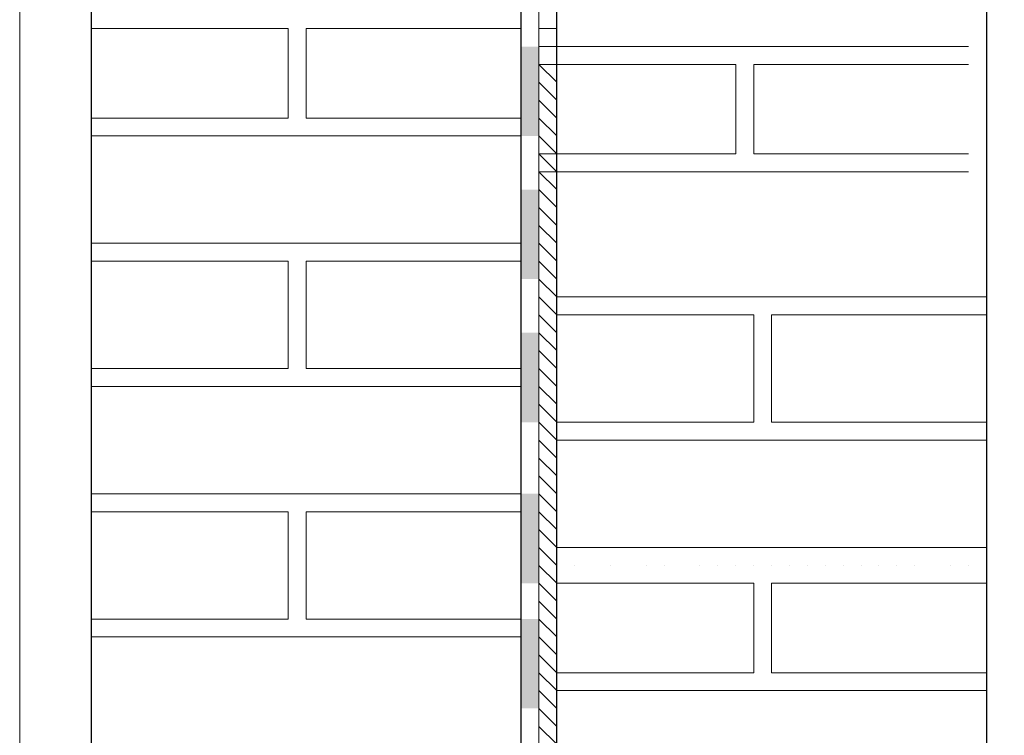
# Model space of a CAD drawing. Header units: metres. Extents: x 5.7 to 89.8, y 4 to 63.5.
# Tile 105 of 256: x 21.789 to 22.319, y 48.755 to 49.14. Entities that reach past the tile are written whole.
import ezdxf

# ---------------------------------------------------------------- set-up
doc = ezdxf.new("R2010")
doc.units = ezdxf.units.M
doc.header["$MEASUREMENT"] = 0
for name, color, linetype in [('PDF17_hatch-borshi', 7, 'Continuous'), ('PDF17_Isogam', 7, 'Continuous'), ('PDF17_Layer5', 7, 'Continuous'), ('PDF17_wall', 7, 'Continuous')]:
    doc.layers.add(name, color=color, linetype=linetype)

msp = doc.modelspace()

# ---------------------------------------------------------------- linework, layer by layer
at = {"layer": 'PDF17_hatch-borshi', "lineweight": 18}
for points in [[(21.82751, 49.08702), (21.93345, 49.08702), (21.93345, 49.13517), (21.82751, 49.13517)], [(21.8853, 49.13517), (21.8853, 49.13517)], [(22.05866, 49.13517), (21.94308, 49.13517), (21.94308, 49.08702), (22.05866, 49.08702)], [(21.94308, 49.13517), (21.94308, 49.13517)], [(21.96235, 49.13517), (21.96235, 49.13517)], [(22.0105, 49.13517), (22.0105, 49.13517)], [(22.04903, 49.13517), (22.04903, 49.13517)], [(22.05866, 49.13517), (22.05866, 49.13517)], [(22.06829, 49.13517), (22.07792, 49.13517)], [(21.93345, 49.12554), (21.93345, 49.12554)], [(21.93345, 49.12554), (21.93345, 49.12554)], [(21.94308, 49.12554), (21.94308, 49.12554)], [(21.94308, 49.12554), (21.94308, 49.12554)], [(22.29944, 49.12554), (22.06829, 49.12554), (22.07792, 49.12554)], [(22.07792, 49.12554), (22.07792, 49.12554)], [(22.07792, 49.12554), (22.07792, 49.12554)], [(22.08755, 49.12554), (22.08755, 49.12554)], [(22.09718, 49.12554), (22.09718, 49.12554)], [(22.09718, 49.12554), (22.09718, 49.12554)], [(22.11645, 49.12554), (22.11645, 49.12554)], [(22.12608, 49.12554), (22.12608, 49.12554)], [(22.12608, 49.12554), (22.12608, 49.12554)], [(22.14534, 49.12554), (22.14534, 49.12554)], [(22.14534, 49.12554), (22.14534, 49.12554)], [(22.15497, 49.12554), (22.15497, 49.12554)], [(22.15497, 49.12554), (22.15497, 49.12554)], [(22.15497, 49.12554), (22.15497, 49.12554)], [(22.1646, 49.12554), (22.1646, 49.12554)], [(22.17423, 49.12554), (22.17423, 49.12554)], [(22.17423, 49.12554), (22.17423, 49.12554)], [(22.18386, 49.12554), (22.18386, 49.12554)], [(22.18386, 49.12554), (22.18386, 49.12554)], [(22.18386, 49.12554), (22.18386, 49.12554)], [(22.1935, 49.12554), (22.1935, 49.12554)], [(22.1935, 49.12554), (22.1935, 49.12554)], [(22.20313, 49.12554), (22.20313, 49.12554)], [(22.20313, 49.12554), (22.20313, 49.12554)], [(22.21276, 49.12554), (22.21276, 49.12554)], [(22.22239, 49.12554), (22.22239, 49.12554)], [(22.23202, 49.12554), (22.23202, 49.12554)], [(22.24165, 49.12554), (22.24165, 49.12554)], [(22.26091, 49.12554), (22.26091, 49.12554)], [(22.26091, 49.12554), (22.26091, 49.12554)], [(22.26091, 49.12554), (22.26091, 49.12554)], [(22.28018, 49.12554), (22.28018, 49.12554)], [(22.28981, 49.12554), (22.28981, 49.12554)], [(22.28981, 49.12554), (22.28981, 49.12554)], [(22.07792, 49.11591), (22.06829, 49.11591), (22.07792, 49.10628)], [(22.06829, 49.11591), (22.17423, 49.11591), (22.17423, 49.06775), (22.06829, 49.06775), (22.07792, 49.05812)], [(22.12608, 49.11591), (22.12608, 49.11591)], [(22.13571, 49.11591), (22.13571, 49.11591)], [(22.29944, 49.06775), (22.18386, 49.06775), (22.18386, 49.11591), (22.29944, 49.11591)], [(22.18386, 49.11591), (22.18386, 49.11591)], [(22.20313, 49.11591), (22.20313, 49.11591)], [(22.25128, 49.11591), (22.25128, 49.11591)], [(22.27054, 49.11591), (22.27054, 49.11591)], [(22.28981, 49.11591), (22.28981, 49.11591)], [(22.29944, 49.11591), (22.29944, 49.11591)], [(21.93345, 49.10628), (21.93345, 49.10628)], [(21.94308, 49.10628), (21.94308, 49.10628)], [(21.94308, 49.10628), (21.94308, 49.10628)], [(22.06829, 49.10628), (22.07792, 49.09665)], [(22.18386, 49.10628), (22.18386, 49.10628)], [(22.18386, 49.10628), (22.18386, 49.10628)], [(22.18386, 49.10628), (22.18386, 49.10628)], [(22.06829, 49.09665), (22.07792, 49.08702)], [(21.84677, 49.08702), (21.84677, 49.08702)], [(21.93345, 49.08702), (21.93345, 49.08702)], [(21.94308, 49.08702), (21.94308, 49.08702)], [(21.94308, 49.08702), (21.94308, 49.08702)], [(21.94308, 49.08702), (21.94308, 49.08702)], [(21.96235, 49.08702), (21.96235, 49.08702)], [(21.97198, 49.08702), (21.97198, 49.08702)], [(21.98161, 49.08702), (21.98161, 49.08702)], [(22.06829, 49.08702), (22.07792, 49.07738)], [(22.17423, 49.08702), (22.17423, 49.08702)], [(22.18386, 49.08702), (22.18386, 49.08702)], [(22.18386, 49.08702), (22.18386, 49.08702)], [(21.82751, 49.07738), (22.05866, 49.07738)], [(21.83714, 49.07738), (21.83714, 49.07738)], [(21.84677, 49.07738), (21.84677, 49.07738)], [(21.8564, 49.07738), (21.8564, 49.07738)], [(21.86603, 49.07738), (21.86603, 49.07738)], [(21.87567, 49.07738), (21.87567, 49.07738)], [(21.87567, 49.07738), (21.87567, 49.07738)], [(21.8853, 49.07738), (21.8853, 49.07738)], [(21.8853, 49.07738), (21.8853, 49.07738)], [(21.89493, 49.07738), (21.89493, 49.07738)], [(21.90456, 49.07738), (21.90456, 49.07738)], [(21.90456, 49.07738), (21.90456, 49.07738)], [(21.90456, 49.07738), (21.90456, 49.07738)], [(21.91419, 49.07738), (21.91419, 49.07738)], [(21.91419, 49.07738), (21.91419, 49.07738)], [(21.92382, 49.07738), (21.92382, 49.07738)], [(21.93345, 49.07738), (21.93345, 49.07738)], [(21.93345, 49.07738), (21.93345, 49.07738)], [(21.93345, 49.07738), (21.93345, 49.07738)], [(21.94308, 49.07738), (21.94308, 49.07738)], [(21.94308, 49.07738), (21.94308, 49.07738)], [(21.95272, 49.07738), (21.95272, 49.07738)], [(21.95272, 49.07738), (21.95272, 49.07738)], [(21.95272, 49.07738), (21.95272, 49.07738)], [(21.96235, 49.07738), (21.96235, 49.07738)], [(21.96235, 49.07738), (21.96235, 49.07738)], [(21.97198, 49.07738), (21.97198, 49.07738)], [(21.98161, 49.07738), (21.98161, 49.07738)], [(21.98161, 49.07738), (21.98161, 49.07738)], [(22.00087, 49.07738), (22.00087, 49.07738)], [(22.0105, 49.07738), (22.0105, 49.07738)], [(22.0105, 49.07738), (22.0105, 49.07738)], [(22.02013, 49.07738), (22.02013, 49.07738)], [(22.02013, 49.07738), (22.02013, 49.07738)], [(22.02976, 49.07738), (22.02976, 49.07738)], [(22.0394, 49.07738), (22.0394, 49.07738)], [(22.0394, 49.07738), (22.0394, 49.07738)], [(22.04903, 49.07738), (22.04903, 49.07738)], [(22.04903, 49.07738), (22.04903, 49.07738)], [(22.06829, 49.07738), (22.07792, 49.06775)], [(22.08755, 49.06775), (22.08755, 49.06775)], [(22.18386, 49.06775), (22.18386, 49.06775)], [(22.18386, 49.06775), (22.18386, 49.06775)], [(22.18386, 49.06775), (22.18386, 49.06775)], [(22.20313, 49.06775), (22.20313, 49.06775)], [(22.22239, 49.06775), (22.22239, 49.06775)], [(22.29944, 49.05812), (22.06829, 49.05812), (22.07792, 49.04849)], [(22.07792, 49.05812), (22.07792, 49.05812)], [(22.08755, 49.05812), (22.08755, 49.05812)], [(22.09718, 49.05812), (22.09718, 49.05812)], [(22.09718, 49.05812), (22.09718, 49.05812)], [(22.10681, 49.05812), (22.10681, 49.05812)], [(22.11645, 49.05812), (22.11645, 49.05812)], [(22.11645, 49.05812), (22.11645, 49.05812)], [(22.12608, 49.05812), (22.12608, 49.05812)], [(22.12608, 49.05812), (22.12608, 49.05812)], [(22.13571, 49.05812), (22.13571, 49.05812)], [(22.14534, 49.05812), (22.14534, 49.05812)], [(22.14534, 49.05812), (22.14534, 49.05812)], [(22.14534, 49.05812), (22.14534, 49.05812)], [(22.15497, 49.05812), (22.15497, 49.05812)], [(22.15497, 49.05812), (22.15497, 49.05812)], [(22.1646, 49.05812), (22.1646, 49.05812)], [(22.1646, 49.05812), (22.1646, 49.05812)], [(22.17423, 49.05812), (22.17423, 49.05812)], [(22.17423, 49.05812), (22.17423, 49.05812)], [(22.17423, 49.05812), (22.17423, 49.05812)], [(22.18386, 49.05812), (22.18386, 49.05812)], [(22.1935, 49.05812), (22.1935, 49.05812)], [(22.1935, 49.05812), (22.1935, 49.05812)], [(22.1935, 49.05812), (22.1935, 49.05812)], [(22.20313, 49.05812), (22.20313, 49.05812)], [(22.20313, 49.05812), (22.20313, 49.05812)], [(22.21276, 49.05812), (22.21276, 49.05812)], [(22.22239, 49.05812), (22.22239, 49.05812)], [(22.23202, 49.05812), (22.23202, 49.05812)], [(22.24165, 49.05812), (22.24165, 49.05812)], [(22.25128, 49.05812), (22.25128, 49.05812)], [(22.25128, 49.05812), (22.25128, 49.05812)], [(22.26091, 49.05812), (22.26091, 49.05812)], [(22.26091, 49.05812), (22.26091, 49.05812)], [(22.27054, 49.05812), (22.27054, 49.05812)], [(22.28018, 49.05812), (22.28018, 49.05812)], [(22.28981, 49.05812), (22.28981, 49.05812)], [(22.28981, 49.05812), (22.28981, 49.05812)], [(22.29944, 49.05812), (22.29944, 49.05812)], [(22.29944, 49.05812), (22.29944, 49.05812)], [(22.06829, 49.04849), (22.07792, 49.03886)], [(22.06829, 49.03886), (22.07792, 49.02923)], [(22.06829, 49.02923), (22.07792, 49.0196)], [(22.05866, 49.0196), (21.82751, 49.0196)], [(21.96235, 49.0196), (21.96235, 49.0196)], [(22.0394, 49.0196), (22.0394, 49.0196)], [(22.06829, 49.0196), (22.07792, 49.00997)], [(21.82751, 48.95218), (21.93345, 48.95218), (21.93345, 49.00997), (21.82751, 49.00997)], [(21.82751, 49.00997), (21.82751, 49.00997)], [(21.83714, 49.00997), (21.83714, 49.00997)], [(21.83714, 49.00997), (21.83714, 49.00997)], [(21.84677, 49.00997), (21.84677, 49.00997)], [(21.8564, 49.00997), (21.8564, 49.00997)], [(21.8564, 49.00997), (21.8564, 49.00997)], [(21.87567, 49.00997), (21.87567, 49.00997)], [(21.8853, 49.00997), (21.8853, 49.00997)], [(21.8853, 49.00997), (21.8853, 49.00997)], [(21.8853, 49.00997), (21.8853, 49.00997)], [(21.89493, 49.00997), (21.89493, 49.00997)], [(21.90456, 49.00997), (21.90456, 49.00997)], [(21.90456, 49.00997), (21.90456, 49.00997)], [(21.91419, 49.00997), (21.91419, 49.00997)], [(21.91419, 49.00997), (21.91419, 49.00997)], [(21.91419, 49.00997), (21.91419, 49.00997)], [(21.92382, 49.00997), (21.92382, 49.00997)], [(21.93345, 49.00997), (21.93345, 49.00997)], [(21.93345, 49.00997), (21.93345, 49.00997)], [(22.05866, 49.00997), (21.94308, 49.00997), (21.94308, 48.95218), (22.05866, 48.95218)], [(21.94308, 49.00997), (21.94308, 49.00997)], [(21.94308, 49.00997), (21.94308, 49.00997)], [(21.95272, 49.00997), (21.95272, 49.00997)], [(21.95272, 49.00997), (21.95272, 49.00997)], [(21.96235, 49.00997), (21.96235, 49.00997)], [(21.96235, 49.00997), (21.96235, 49.00997)], [(21.97198, 49.00997), (21.97198, 49.00997)], [(21.98161, 49.00997), (21.98161, 49.00997)], [(21.99124, 49.00997), (21.99124, 49.00997)], [(21.99124, 49.00997), (21.99124, 49.00997)], [(22.0105, 49.00997), (22.0105, 49.00997)], [(22.0105, 49.00997), (22.0105, 49.00997)], [(22.02013, 49.00997), (22.02013, 49.00997)], [(22.02013, 49.00997), (22.02013, 49.00997)], [(22.02976, 49.00997), (22.02976, 49.00997)], [(22.04903, 49.00997), (22.04903, 49.00997)], [(22.04903, 49.00997), (22.04903, 49.00997)], [(22.04903, 49.00997), (22.04903, 49.00997)], [(22.05866, 49.00997), (22.05866, 49.00997)], [(22.06829, 49.00997), (22.07792, 49.00034)], [(21.94308, 49.00034), (21.94308, 49.00034)], [(22.06829, 49.00034), (22.07792, 48.9907), (22.30907, 48.9907)], [(21.93345, 48.9907), (21.93345, 48.9907)], [(21.93345, 48.9907), (21.93345, 48.9907)], [(21.94308, 48.9907), (21.94308, 48.9907)], [(21.94308, 48.9907), (21.94308, 48.9907)], [(22.06829, 48.9907), (22.07792, 48.98107), (22.18386, 48.98107), (22.18386, 48.92329), (22.07792, 48.92329), (22.06829, 48.93292)], [(22.07792, 48.9907), (22.07792, 48.9907)], [(22.08755, 48.9907), (22.08755, 48.9907)], [(22.10681, 48.9907), (22.10681, 48.9907)], [(22.12608, 48.9907), (22.12608, 48.9907)], [(22.12608, 48.9907), (22.12608, 48.9907)], [(22.15497, 48.9907), (22.15497, 48.9907)], [(22.15497, 48.9907), (22.15497, 48.9907)], [(22.17423, 48.9907), (22.17423, 48.9907)], [(22.17423, 48.9907), (22.17423, 48.9907)], [(22.18386, 48.9907), (22.18386, 48.9907)], [(22.1935, 48.9907), (22.1935, 48.9907)], [(22.1935, 48.9907), (22.1935, 48.9907)], [(22.1935, 48.9907), (22.1935, 48.9907)], [(22.20313, 48.9907), (22.20313, 48.9907)], [(22.21276, 48.9907), (22.21276, 48.9907)], [(22.22239, 48.9907), (22.22239, 48.9907)], [(22.22239, 48.9907), (22.22239, 48.9907)], [(22.24165, 48.9907), (22.24165, 48.9907)], [(22.26091, 48.9907), (22.26091, 48.9907)], [(22.28981, 48.9907), (22.28981, 48.9907)], [(22.06829, 48.98107), (22.07792, 48.97144)], [(22.07792, 48.98107), (22.07792, 48.98107)], [(22.10681, 48.98107), (22.10681, 48.98107)], [(22.12608, 48.98107), (22.12608, 48.98107)], [(22.13571, 48.98107), (22.13571, 48.98107)], [(22.15497, 48.98107), (22.15497, 48.98107)], [(22.15497, 48.98107), (22.15497, 48.98107)], [(22.15497, 48.98107), (22.15497, 48.98107)], [(22.1646, 48.98107), (22.1646, 48.98107)], [(22.18386, 48.98107), (22.18386, 48.98107)], [(22.18386, 48.98107), (22.18386, 48.98107)], [(22.30907, 48.92329), (22.1935, 48.92329), (22.1935, 48.98107), (22.30907, 48.98107)], [(22.20313, 48.98107), (22.20313, 48.98107)], [(22.21276, 48.98107), (22.21276, 48.98107)], [(22.23202, 48.98107), (22.23202, 48.98107)], [(22.24165, 48.98107), (22.24165, 48.98107)], [(22.25128, 48.98107), (22.25128, 48.98107)], [(22.26091, 48.98107), (22.26091, 48.98107)], [(22.26091, 48.98107), (22.26091, 48.98107)], [(22.27054, 48.98107), (22.27054, 48.98107)], [(22.28981, 48.98107), (22.28981, 48.98107)], [(22.29944, 48.98107), (22.29944, 48.98107)], [(22.29944, 48.98107), (22.29944, 48.98107)], [(22.29944, 48.98107), (22.29944, 48.98107)], [(21.93345, 48.97144), (21.93345, 48.97144)], [(21.94308, 48.97144), (21.94308, 48.97144)], [(21.94308, 48.97144), (21.94308, 48.97144)], [(22.06829, 48.97144), (22.07792, 48.96181)], [(22.06829, 48.96181), (22.07792, 48.95218)], [(22.18386, 48.96181), (22.18386, 48.96181)], [(22.18386, 48.96181), (22.18386, 48.96181)], [(22.18386, 48.96181), (22.18386, 48.96181)], [(21.84677, 48.95218), (21.84677, 48.95218)], [(21.87567, 48.95218), (21.87567, 48.95218)], [(21.91419, 48.95218), (21.91419, 48.95218)], [(21.93345, 48.95218), (21.93345, 48.95218)], [(21.94308, 48.95218), (21.94308, 48.95218)], [(21.94308, 48.95218), (21.94308, 48.95218)], [(21.94308, 48.95218), (21.94308, 48.95218)], [(21.96235, 48.95218), (21.96235, 48.95218)], [(21.97198, 48.95218), (21.97198, 48.95218)], [(21.97198, 48.95218), (21.97198, 48.95218)], [(21.98161, 48.95218), (21.98161, 48.95218)], [(22.00087, 48.95218), (22.00087, 48.95218)], [(22.02013, 48.95218), (22.02013, 48.95218)], [(22.0394, 48.95218), (22.0394, 48.95218)], [(22.06829, 48.95218), (22.07792, 48.94255)], [(22.18386, 48.95218), (22.18386, 48.95218)], [(21.82751, 48.94255), (22.05866, 48.94255)], [(21.83714, 48.94255), (21.83714, 48.94255)], [(21.84677, 48.94255), (21.84677, 48.94255)], [(21.8564, 48.94255), (21.8564, 48.94255)], [(21.86603, 48.94255), (21.86603, 48.94255)], [(21.87567, 48.94255), (21.87567, 48.94255)], [(21.8853, 48.94255), (21.8853, 48.94255)], [(21.8853, 48.94255), (21.8853, 48.94255)], [(21.89493, 48.94255), (21.89493, 48.94255)], [(21.90456, 48.94255), (21.90456, 48.94255)], [(21.90456, 48.94255), (21.90456, 48.94255)], [(21.90456, 48.94255), (21.90456, 48.94255)], [(21.91419, 48.94255), (21.91419, 48.94255)], [(21.91419, 48.94255), (21.91419, 48.94255)], [(21.92382, 48.94255), (21.92382, 48.94255)], [(21.93345, 48.94255), (21.93345, 48.94255)], [(21.93345, 48.94255), (21.93345, 48.94255)], [(21.93345, 48.94255), (21.93345, 48.94255)], [(21.94308, 48.94255), (21.94308, 48.94255)], [(21.95272, 48.94255), (21.95272, 48.94255)], [(21.95272, 48.94255), (21.95272, 48.94255)], [(21.95272, 48.94255), (21.95272, 48.94255)], [(21.96235, 48.94255), (21.96235, 48.94255)], [(21.98161, 48.94255), (21.98161, 48.94255)], [(21.98161, 48.94255), (21.98161, 48.94255)], [(22.0105, 48.94255), (22.0105, 48.94255)], [(22.0105, 48.94255), (22.0105, 48.94255)], [(22.02013, 48.94255), (22.02013, 48.94255)], [(22.02976, 48.94255), (22.02976, 48.94255)], [(22.0394, 48.94255), (22.0394, 48.94255)], [(22.04903, 48.94255), (22.04903, 48.94255)], [(22.04903, 48.94255), (22.04903, 48.94255)], [(22.06829, 48.94255), (22.07792, 48.93292)], [(22.18386, 48.94255), (22.18386, 48.94255)], [(22.18386, 48.93292), (22.18386, 48.93292)], [(22.18386, 48.93292), (22.18386, 48.93292)], [(22.18386, 48.93292), (22.18386, 48.93292)], [(22.06829, 48.92329), (22.07792, 48.91365), (22.30907, 48.91365)], [(22.08755, 48.92329), (22.08755, 48.92329)], [(22.08755, 48.92329), (22.08755, 48.92329)], [(22.09718, 48.92329), (22.09718, 48.92329)], [(22.10681, 48.92329), (22.10681, 48.92329)], [(22.12608, 48.92329), (22.12608, 48.92329)], [(22.12608, 48.92329), (22.12608, 48.92329)], [(22.12608, 48.92329), (22.12608, 48.92329)], [(22.15497, 48.92329), (22.15497, 48.92329)], [(22.15497, 48.92329), (22.15497, 48.92329)], [(22.15497, 48.92329), (22.15497, 48.92329)], [(22.17423, 48.92329), (22.17423, 48.92329)], [(22.17423, 48.92329), (22.17423, 48.92329)], [(22.17423, 48.92329), (22.17423, 48.92329)], [(22.18386, 48.92329), (22.18386, 48.92329)], [(22.1935, 48.92329), (22.1935, 48.92329)], [(22.1935, 48.92329), (22.1935, 48.92329)], [(22.20313, 48.92329), (22.20313, 48.92329)], [(22.20313, 48.92329), (22.20313, 48.92329)], [(22.21276, 48.92329), (22.21276, 48.92329)], [(22.22239, 48.92329), (22.22239, 48.92329)], [(22.22239, 48.92329), (22.22239, 48.92329)], [(22.22239, 48.92329), (22.22239, 48.92329)], [(22.23202, 48.92329), (22.23202, 48.92329)], [(22.23202, 48.92329), (22.23202, 48.92329)], [(22.24165, 48.92329), (22.24165, 48.92329)], [(22.26091, 48.92329), (22.26091, 48.92329)], [(22.26091, 48.92329), (22.26091, 48.92329)], [(22.26091, 48.92329), (22.26091, 48.92329)], [(22.28981, 48.92329), (22.28981, 48.92329)], [(22.28981, 48.92329), (22.28981, 48.92329)], [(22.29944, 48.92329), (22.29944, 48.92329)], [(22.06829, 48.91365), (22.07792, 48.90402)], [(22.09718, 48.91365), (22.09718, 48.91365)], [(22.13571, 48.91365), (22.13571, 48.91365)], [(22.14534, 48.91365), (22.14534, 48.91365)], [(22.15497, 48.91365), (22.15497, 48.91365)], [(22.1646, 48.91365), (22.1646, 48.91365)], [(22.1646, 48.91365), (22.1646, 48.91365)], [(22.20313, 48.91365), (22.20313, 48.91365)], [(22.25128, 48.91365), (22.25128, 48.91365)], [(22.28018, 48.91365), (22.28018, 48.91365)], [(22.29944, 48.91365), (22.29944, 48.91365)], [(22.06829, 48.90402), (22.07792, 48.89439)], [(22.06829, 48.89439), (22.07792, 48.88476)], [(22.05866, 48.88476), (21.82751, 48.88476)], [(21.95272, 48.88476), (21.95272, 48.88476)], [(21.96235, 48.88476), (21.96235, 48.88476)], [(21.97198, 48.88476), (21.97198, 48.88476)], [(21.99124, 48.88476), (21.99124, 48.88476)], [(22.02013, 48.88476), (22.02013, 48.88476)], [(22.0394, 48.88476), (22.0394, 48.88476)], [(22.06829, 48.88476), (22.07792, 48.87513)], [(21.82751, 48.81734), (21.93345, 48.81734), (21.93345, 48.87513), (21.82751, 48.87513)], [(21.82751, 48.87513), (21.82751, 48.87513)], [(21.83714, 48.87513), (21.83714, 48.87513)], [(21.83714, 48.87513), (21.83714, 48.87513)], [(21.84677, 48.87513), (21.84677, 48.87513)], [(21.8564, 48.87513), (21.8564, 48.87513)], [(21.8564, 48.87513), (21.8564, 48.87513)], [(21.87567, 48.87513), (21.87567, 48.87513)], [(21.8853, 48.87513), (21.8853, 48.87513)], [(21.8853, 48.87513), (21.8853, 48.87513)], [(21.8853, 48.87513), (21.8853, 48.87513)], [(21.89493, 48.87513), (21.89493, 48.87513)], [(21.90456, 48.87513), (21.90456, 48.87513)], [(21.90456, 48.87513), (21.90456, 48.87513)], [(21.91419, 48.87513), (21.91419, 48.87513)], [(21.91419, 48.87513), (21.91419, 48.87513)], [(21.91419, 48.87513), (21.91419, 48.87513)], [(21.92382, 48.87513), (21.92382, 48.87513)], [(21.93345, 48.87513), (21.93345, 48.87513)], [(21.93345, 48.87513), (21.93345, 48.87513)], [(22.05866, 48.87513), (21.94308, 48.87513), (21.94308, 48.81734), (22.05866, 48.81734)], [(21.94308, 48.87513), (21.94308, 48.87513)], [(21.94308, 48.87513), (21.94308, 48.87513)], [(21.94308, 48.87513), (21.94308, 48.87513)], [(21.95272, 48.87513), (21.95272, 48.87513)], [(21.96235, 48.87513), (21.96235, 48.87513)], [(21.96235, 48.87513), (21.96235, 48.87513)], [(21.98161, 48.87513), (21.98161, 48.87513)], [(21.99124, 48.87513), (21.99124, 48.87513)], [(22.0105, 48.87513), (22.0105, 48.87513)], [(22.0105, 48.87513), (22.0105, 48.87513)], [(22.02013, 48.87513), (22.02013, 48.87513)], [(22.02976, 48.87513), (22.02976, 48.87513)], [(22.04903, 48.87513), (22.04903, 48.87513)], [(22.04903, 48.87513), (22.04903, 48.87513)], [(22.04903, 48.87513), (22.04903, 48.87513)], [(22.05866, 48.87513), (22.05866, 48.87513)], [(22.06829, 48.87513), (22.07792, 48.8655)], [(22.06829, 48.8655), (22.07792, 48.85587), (22.30907, 48.85587)], [(21.93345, 48.85587), (21.93345, 48.85587)], [(21.93345, 48.85587), (21.93345, 48.85587)], [(21.94308, 48.85587), (21.94308, 48.85587)], [(21.94308, 48.85587), (21.94308, 48.85587)], [(22.06829, 48.85587), (22.07792, 48.84624)], [(22.21276, 48.85587), (22.21276, 48.85587)], [(22.28981, 48.85587), (22.28981, 48.85587)], [(21.93345, 48.84624), (21.93345, 48.84624)], [(22.06829, 48.84624), (22.07792, 48.8366), (22.18386, 48.8366), (22.18386, 48.78845), (22.07792, 48.78845), (22.06829, 48.79808)], [(22.07792, 48.84624), (22.07792, 48.84624)], [(22.07792, 48.84624), (22.07792, 48.84624)], [(22.08755, 48.84624), (22.08755, 48.84624)], [(22.10681, 48.84624), (22.10681, 48.84624)], [(22.10681, 48.84624), (22.10681, 48.84624)], [(22.12608, 48.84624), (22.12608, 48.84624)], [(22.12608, 48.84624), (22.12608, 48.84624)], [(22.12608, 48.84624), (22.12608, 48.84624)], [(22.13571, 48.84624), (22.13571, 48.84624)], [(22.15497, 48.84624), (22.15497, 48.84624)], [(22.15497, 48.84624), (22.15497, 48.84624)], [(22.15497, 48.84624), (22.15497, 48.84624)], [(22.15497, 48.84624), (22.15497, 48.84624)], [(22.1646, 48.84624), (22.1646, 48.84624)], [(22.17423, 48.84624), (22.17423, 48.84624)], [(22.17423, 48.84624), (22.17423, 48.84624)], [(22.18386, 48.84624), (22.18386, 48.84624)], [(22.18386, 48.84624), (22.18386, 48.84624)], [(22.18386, 48.84624), (22.18386, 48.84624)], [(22.1935, 48.84624), (22.1935, 48.84624)], [(22.1935, 48.84624), (22.1935, 48.84624)], [(22.1935, 48.84624), (22.1935, 48.84624)], [(22.20313, 48.84624), (22.20313, 48.84624)], [(22.20313, 48.84624), (22.20313, 48.84624)], [(22.21276, 48.84624), (22.21276, 48.84624)], [(22.22239, 48.84624), (22.22239, 48.84624)], [(22.22239, 48.84624), (22.22239, 48.84624)], [(22.23202, 48.84624), (22.23202, 48.84624)], [(22.24165, 48.84624), (22.24165, 48.84624)], [(22.24165, 48.84624), (22.24165, 48.84624)], [(22.25128, 48.84624), (22.25128, 48.84624)], [(22.26091, 48.84624), (22.26091, 48.84624)], [(22.26091, 48.84624), (22.26091, 48.84624)], [(22.26091, 48.84624), (22.26091, 48.84624)], [(22.27054, 48.84624), (22.27054, 48.84624)], [(22.28981, 48.84624), (22.28981, 48.84624)], [(22.29944, 48.84624), (22.29944, 48.84624)], [(22.29944, 48.84624), (22.29944, 48.84624)], [(22.29944, 48.84624), (22.29944, 48.84624)], [(21.94308, 48.8366), (21.94308, 48.8366)], [(21.94308, 48.8366), (21.94308, 48.8366)], [(22.06829, 48.8366), (22.07792, 48.82697)], [(22.30907, 48.78845), (22.1935, 48.78845), (22.1935, 48.8366), (22.30907, 48.8366)], [(21.93345, 48.82697), (21.93345, 48.82697)], [(22.06829, 48.82697), (22.07792, 48.81734)], [(22.18386, 48.82697), (22.18386, 48.82697)], [(22.18386, 48.82697), (22.18386, 48.82697)], [(22.18386, 48.82697), (22.18386, 48.82697)], [(21.84677, 48.81734), (21.84677, 48.81734)], [(21.87567, 48.81734), (21.87567, 48.81734)], [(21.90456, 48.81734), (21.90456, 48.81734)], [(21.91419, 48.81734), (21.91419, 48.81734)], [(21.93345, 48.81734), (21.93345, 48.81734)], [(21.94308, 48.81734), (21.94308, 48.81734)], [(21.94308, 48.81734), (21.94308, 48.81734)], [(21.94308, 48.81734), (21.94308, 48.81734)], [(21.95272, 48.81734), (21.95272, 48.81734)], [(21.95272, 48.81734), (21.95272, 48.81734)], [(21.96235, 48.81734), (21.96235, 48.81734)], [(21.97198, 48.81734), (21.97198, 48.81734)], [(21.97198, 48.81734), (21.97198, 48.81734)], [(21.98161, 48.81734), (21.98161, 48.81734)], [(21.98161, 48.81734), (21.98161, 48.81734)], [(22.00087, 48.81734), (22.00087, 48.81734)], [(22.02013, 48.81734), (22.02013, 48.81734)], [(22.02013, 48.81734), (22.02013, 48.81734)], [(22.0394, 48.81734), (22.0394, 48.81734)], [(22.04903, 48.81734), (22.04903, 48.81734)], [(22.06829, 48.81734), (22.07792, 48.80771)], [(22.18386, 48.81734), (22.18386, 48.81734)], [(21.82751, 48.80771), (22.05866, 48.80771)], [(21.83714, 48.80771), (21.83714, 48.80771)], [(21.84677, 48.80771), (21.84677, 48.80771)], [(21.8564, 48.80771), (21.8564, 48.80771)], [(21.86603, 48.80771), (21.86603, 48.80771)], [(21.87567, 48.80771), (21.87567, 48.80771)], [(21.8853, 48.80771), (21.8853, 48.80771)], [(21.8853, 48.80771), (21.8853, 48.80771)], [(21.89493, 48.80771), (21.89493, 48.80771)], [(21.90456, 48.80771), (21.90456, 48.80771)], [(21.90456, 48.80771), (21.90456, 48.80771)], [(21.91419, 48.80771), (21.91419, 48.80771)], [(21.92382, 48.80771), (21.92382, 48.80771)], [(21.93345, 48.80771), (21.93345, 48.80771)], [(21.93345, 48.80771), (21.93345, 48.80771)], [(21.94308, 48.80771), (21.94308, 48.80771)], [(21.95272, 48.80771), (21.95272, 48.80771)], [(21.96235, 48.80771), (21.96235, 48.80771)], [(21.98161, 48.80771), (21.98161, 48.80771)], [(21.98161, 48.80771), (21.98161, 48.80771)], [(22.0105, 48.80771), (22.0105, 48.80771)], [(22.0105, 48.80771), (22.0105, 48.80771)], [(22.02976, 48.80771), (22.02976, 48.80771)], [(22.0394, 48.80771), (22.0394, 48.80771)], [(22.04903, 48.80771), (22.04903, 48.80771)], [(22.04903, 48.80771), (22.04903, 48.80771)], [(22.06829, 48.80771), (22.07792, 48.79808)], [(22.18386, 48.80771), (22.18386, 48.80771)], [(22.18386, 48.80771), (22.18386, 48.80771)], [(22.06829, 48.78845), (22.07792, 48.77882), (22.30907, 48.77882)], [(22.08755, 48.78845), (22.08755, 48.78845)], [(22.12608, 48.78845), (22.12608, 48.78845)], [(22.15497, 48.78845), (22.15497, 48.78845)], [(22.18386, 48.78845), (22.18386, 48.78845)], [(22.18386, 48.78845), (22.18386, 48.78845)], [(22.18386, 48.78845), (22.18386, 48.78845)], [(22.1935, 48.78845), (22.1935, 48.78845)], [(22.20313, 48.78845), (22.20313, 48.78845)], [(22.21276, 48.78845), (22.21276, 48.78845)], [(22.22239, 48.78845), (22.22239, 48.78845)], [(22.22239, 48.78845), (22.22239, 48.78845)], [(22.24165, 48.78845), (22.24165, 48.78845)], [(22.26091, 48.78845), (22.26091, 48.78845)], [(22.28981, 48.78845), (22.28981, 48.78845)], [(22.06829, 48.77882), (22.07792, 48.76919)], [(22.08755, 48.77882), (22.08755, 48.77882)], [(22.09718, 48.77882), (22.09718, 48.77882)], [(22.09718, 48.77882), (22.09718, 48.77882)], [(22.10681, 48.77882), (22.10681, 48.77882)], [(22.12608, 48.77882), (22.12608, 48.77882)], [(22.12608, 48.77882), (22.12608, 48.77882)], [(22.13571, 48.77882), (22.13571, 48.77882)], [(22.14534, 48.77882), (22.14534, 48.77882)], [(22.15497, 48.77882), (22.15497, 48.77882)], [(22.15497, 48.77882), (22.15497, 48.77882)], [(22.15497, 48.77882), (22.15497, 48.77882)], [(22.15497, 48.77882), (22.15497, 48.77882)], [(22.1646, 48.77882), (22.1646, 48.77882)], [(22.1646, 48.77882), (22.1646, 48.77882)], [(22.17423, 48.77882), (22.17423, 48.77882)], [(22.17423, 48.77882), (22.17423, 48.77882)], [(22.17423, 48.77882), (22.17423, 48.77882)], [(22.18386, 48.77882), (22.18386, 48.77882)], [(22.1935, 48.77882), (22.1935, 48.77882)], [(22.20313, 48.77882), (22.20313, 48.77882)], [(22.20313, 48.77882), (22.20313, 48.77882)], [(22.22239, 48.77882), (22.22239, 48.77882)], [(22.23202, 48.77882), (22.23202, 48.77882)], [(22.23202, 48.77882), (22.23202, 48.77882)], [(22.25128, 48.77882), (22.25128, 48.77882)], [(22.26091, 48.77882), (22.26091, 48.77882)], [(22.26091, 48.77882), (22.26091, 48.77882)], [(22.28018, 48.77882), (22.28018, 48.77882)], [(22.28981, 48.77882), (22.28981, 48.77882)], [(22.29944, 48.77882), (22.29944, 48.77882)], [(22.29944, 48.77882), (22.29944, 48.77882)], [(22.06829, 48.76919), (22.07792, 48.75956)], [(22.06829, 48.75956), (22.07792, 48.74992)]]:
    msp.add_lwpolyline(points, dxfattribs=at)
at = {"layer": 'PDF17_Isogam', "lineweight": 13}
msp.add_lwpolyline([(22.05866, 49.7612), (22.3187, 49.7612), (22.3187, 49.53005), (22.30907, 49.53005), (22.30907, 49.75157), (22.06829, 49.75157), (22.06829, 45.38864)], dxfattribs=at)
at = {"layer": 'PDF17_Isogam', "transparency": 33554559}
for points in [[(22.05866, 49.07738), (22.06829, 49.07738), (22.05866, 49.12554)], [(22.06829, 49.07738), (22.05866, 49.12554), (22.06829, 49.12554)], [(22.05866, 49.00034), (22.06829, 49.00034), (22.05866, 49.04849)], [(22.06829, 49.00034), (22.05866, 49.04849), (22.06829, 49.04849)], [(22.05866, 48.92329), (22.06829, 48.92329), (22.05866, 48.97144)], [(22.06829, 48.92329), (22.05866, 48.97144), (22.06829, 48.97144)], [(22.05866, 48.8366), (22.06829, 48.8366), (22.05866, 48.88476)], [(22.06829, 48.8366), (22.05866, 48.88476), (22.06829, 48.88476)], [(22.05866, 48.76919), (22.06829, 48.76919), (22.05866, 48.81734)], [(22.06829, 48.76919), (22.05866, 48.81734), (22.06829, 48.81734)]]:
    msp.add_solid(points, dxfattribs=at)
at = {"layer": 'PDF17_Layer5', "lineweight": 13}
msp.add_lwpolyline([(21.78898, 51.14809), (21.78898, 45.8702)], dxfattribs=at)
at = {"layer": 'PDF17_wall', "lineweight": 30}
for points in [[(22.05866, 51.35998), (22.05866, 45.38864)], [(21.82751, 50.12719), (21.82751, 45.38864)], [(22.07792, 45.38864), (22.07792, 49.75157), (22.30907, 49.75157), (22.30907, 45.38864)]]:
    msp.add_lwpolyline(points, dxfattribs=at)

doc.saveas('drawing.dxf')
